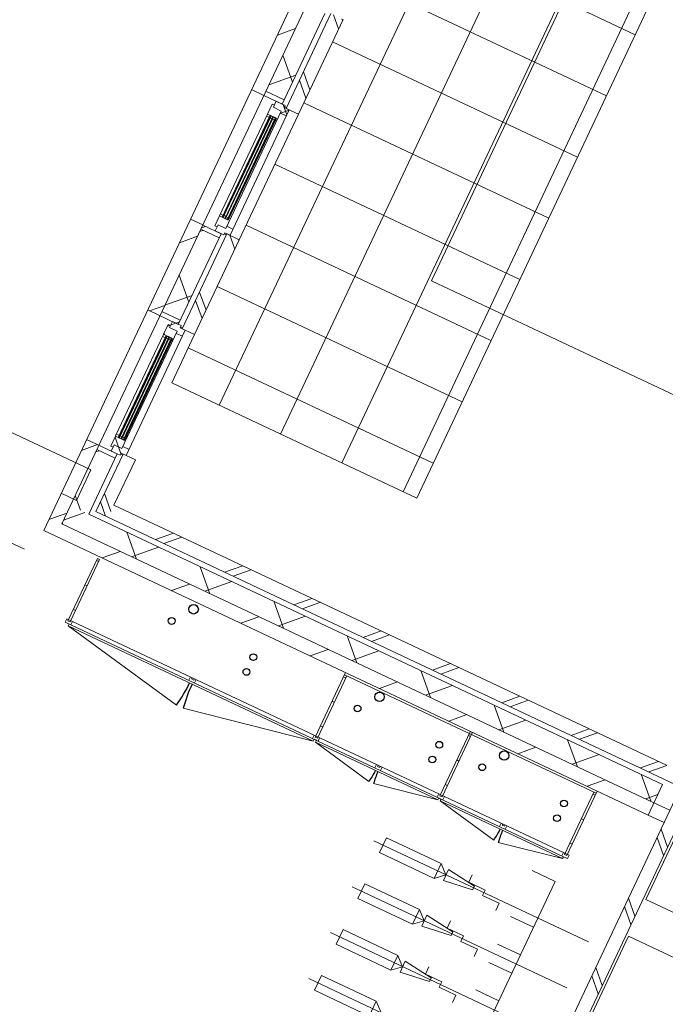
# Model space of a CAD drawing. Header units: metres. Extents: x 136266 to 136452, y 453403 to 453560.
# Tile 57 of 133: x 136386.05 to 136390.82, y 453452.25 to 453459.52. Entities that reach past the tile are written whole.
import ezdxf

# ---------------------------------------------------------------- set-up
doc = ezdxf.new("R2010")
doc.units = ezdxf.units.M
for name, color, linetype, lineweight in [('A-DETL-4', 90, 'Continuous', 9), ('A-DETL-BEBOUWING', 253, 'Continuous', 9), ('A-DETL-GENF', 92, 'Continuous', 5), ('A-FLOR', 192, 'Continuous', 5), ('A-FLOR-PATT', 8, 'Continuous', 5), ('C-PRKG', 70, 'Continuous', 5)]:
    doc.layers.add(name, color=color, linetype=linetype, lineweight=lineweight)
pattern_1 = [(44.99999999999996, (1199.999805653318, -5.684341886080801e-13), (-282.8427124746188, 282.8427124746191), [])]
pattern_2 = [(45.00000000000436, (6.412171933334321e-05, -0.0001614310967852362), (-141.4213562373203, 141.4213562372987), []), (135.0000000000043, (6.412171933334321e-05, -0.0001614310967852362), (-141.4213562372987, -141.4213562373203), [])]
pattern_3 = [(45.00000000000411, (6.412153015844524e-05, -0.0001559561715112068), (-141.4213562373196, 141.4213562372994), [])]
pattern_4 = [(45.00000000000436, (6.412169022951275e-05, -0.0001614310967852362), (-141.4213562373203, 141.4213562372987), []), (135.0000000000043, (6.412169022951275e-05, -0.0001614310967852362), (-141.4213562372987, -141.4213562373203), [])]
pattern_5 = [(45.00000000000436, (6.412160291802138e-05, 0.0003200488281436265), (-141.4213562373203, 141.4213562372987), []), (135.0000000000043, (6.412160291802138e-05, 0.0003200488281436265), (-141.4213562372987, -141.4213562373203), [])]
pattern_6 = [(0, (0, 0), (0, 200), [])]
pattern_7 = [(45, (-1.343438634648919e-05, -8.560871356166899e-05), (-141.4213562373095, 141.4213562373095), [])]

# ---------------------------------------------------------------- blocks, each defined once
blk = doc.blocks.new('859-DO-0010 29-09-2022')
at = {"layer": 'A-DETL-BEBOUWING'}
h = blk.add_hatch(dxfattribs=at)
h.set_pattern_fill('FP_1069', color=256, angle=45.00000000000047, style=0, pattern_type=2)
h.set_pattern_definition([(135.0000000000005, (120531.9787161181, 45571.17023531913), (-299.954696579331, -299.9546965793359), []), (225.0000000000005, (120531.9787161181, 45571.17023531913), (299.954696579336, -299.9546965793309), [])])
h.paths.add_polyline_path([(120381.9790641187, 41882.17044149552), (120531.9790641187, 41882.17044149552), (120531.9790641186, 42339.26784405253), (120381.9790641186, 42339.26784405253), (120381.9790641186, 42232.04888954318)])
h.paths.add_polyline_path([(120381.9790641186, 43468.26784405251), (120531.9790641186, 43468.26784405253), (120531.9790641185, 44139.26784405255), (120381.9790641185, 44139.26784405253), (120381.9790641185, 43581.05224735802)])
h.paths.add_polyline_path([(120531.9790641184, 45268.26784405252), (120531.9790641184, 45939.26784405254), (120381.9790641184, 45939.26784405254), (120381.9790641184, 45268.26784405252)])
h.paths.add_polyline_path([(120381.9790641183, 47068.26784405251), (120531.9790641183, 47068.26784405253), (120531.9790641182, 47739.26784405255), (120381.9790641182, 47739.26784405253), (120381.9790641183, 47178.39453486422)])
h.paths.add_polyline_path([(120381.9790641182, 48868.26784405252), (120531.9790641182, 48868.26784405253), (120531.9790641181, 49260.1704414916), (120381.9790641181, 49260.17044149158), (120381.9790641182, 48977.06567861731)])
h = blk.add_hatch(dxfattribs=at)
h.set_pattern_fill('FP_107', color=256, angle=44.99999999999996, style=0, pattern_type=2)
h.set_pattern_definition(pattern_1)
h.paths.add_polyline_path([(120281.9790641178, 45233.79232005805), (120381.9790641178, 45233.79232005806), (120381.9790641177, 45974.79232005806), (120281.9790641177, 45974.79232005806), (120281.9790641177, 45379.72339111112)])
h = blk.add_hatch(dxfattribs=at)
h.set_pattern_fill('FP_1013', color=256, angle=44.99999999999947, style=0, pattern_type=2)
h.set_pattern_definition([(134.9999999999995, (120671.978787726, 45603.92059299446), (-282.8427124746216, -282.8427124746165), []), (134.9999999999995, (120671.9787877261, 46803.92039864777), (-282.8427124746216, -282.8427124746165), [])])
h.paths.add_polyline_path([(120671.9790641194, 45216.42044149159), (120671.9790641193, 45991.42044149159), (120571.9790641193, 45991.42044149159), (120571.9790641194, 45216.42044149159)])
h = blk.add_hatch(dxfattribs=at)
h.set_pattern_fill('FP_1213', color=256, angle=-89.9999999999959, style=0, pattern_type=2)
h.set_pattern_definition(pattern_3)
h.paths.add_polyline_path([(120531.9790641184, 45233.26784405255), (120531.9790641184, 45268.26784405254), (120381.9790641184, 45268.26784405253), (120381.9790641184, 45233.26784405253)])
h = blk.add_hatch(dxfattribs=at)
h.set_pattern_fill('FP_1074', color=256, angle=-89.99999999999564, style=0, pattern_type=2)
h.set_pattern_definition(pattern_2)
h.paths.add_polyline_path([(120546.9790641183, 45166.79232005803), (120596.9790641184, 45166.79232005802), (120596.9790641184, 45216.79232005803), (120554.9790641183, 45216.79232005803), (120554.9790641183, 45233.79232005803), (120482.9790641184, 45233.79232005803), (120482.9790641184, 45183.79232005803), (120546.9790641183, 45183.79232005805)])
h = blk.add_hatch(color=256, dxfattribs=at)
h.paths.add_polyline_path([(120490.9790641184, 44290.79232005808), (120490.9790641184, 44304.79232005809), (120486.9790641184, 44304.79232005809), (120486.9790641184, 44290.79232005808)])
h.paths.add_polyline_path([(120536.9790641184, 44290.7923200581), (120536.9790641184, 44304.7923200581), (120532.9790641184, 44304.7923200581), (120532.9790641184, 44290.7923200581)])
h.paths.add_polyline_path([(120486.9790641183, 45103.79232005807), (120490.9790641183, 45103.79232005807), (120490.9790641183, 45117.79232005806), (120486.9790641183, 45117.79232005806)])
h.paths.add_polyline_path([(120536.9790641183, 45103.79232005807), (120536.9790641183, 45117.79232005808), (120532.9790641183, 45117.79232005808), (120532.9790641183, 45103.79232005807)])
for points in [[(120494.9790641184, 44290.79232005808), (120494.9790641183, 45117.79232005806), (120490.9790641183, 45117.79232005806), (120490.9790641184, 44290.79232005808)], [(120513.9790641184, 44290.79232005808), (120513.9790641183, 45117.79232005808), (120509.9790641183, 45117.79232005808), (120509.9790641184, 44290.79232005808)], [(120532.9790641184, 44290.79232005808), (120532.9790641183, 45117.79232005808), (120528.9790641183, 45117.79232005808), (120528.9790641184, 44290.79232005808)], [(120494.9790641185, 42490.79232005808), (120494.9790641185, 43317.79232005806), (120490.9790641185, 43317.79232005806), (120490.9790641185, 42490.79232005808)], [(120513.9790641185, 42490.79232005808), (120513.9790641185, 43317.79232005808), (120509.9790641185, 43317.79232005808), (120509.9790641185, 42490.79232005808)], [(120532.9790641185, 42490.79232005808), (120532.9790641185, 43317.79232005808), (120528.9790641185, 43317.79232005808), (120528.9790641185, 42490.79232005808)]]:
    blk.add_hatch(color=256, dxfattribs=at).paths.add_polyline_path(points)
h = blk.add_hatch(dxfattribs=at)
h.set_pattern_fill('FP_1074', color=256, angle=-89.99999999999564, style=0, pattern_type=2)
h.set_pattern_definition(pattern_2)
h.paths.add_polyline_path([(120554.9790641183, 44174.79232005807), (120554.9790641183, 44191.79232005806), (120596.9790641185, 44191.79232005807), (120596.9790641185, 44241.79232005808), (120546.9790641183, 44241.79232005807), (120546.9790641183, 44224.79232005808), (120482.9790641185, 44224.79232005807), (120482.9790641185, 44174.79232005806)])
h = blk.add_hatch(dxfattribs=at)
h.set_pattern_fill('FP_1440', color=256, angle=44.99999999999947, style=0, pattern_type=2)
h.set_pattern_definition([(134.9999999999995, (120671.978787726, 43804.10614649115), (-282.8427124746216, -282.8427124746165), []), (134.9999999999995, (120671.978787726, 45004.10595214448), (-282.8427124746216, -282.8427124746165), [])])
h.paths.add_polyline_path([(120571.9790641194, 43416.79232005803), (120671.9790641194, 43416.79232005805), (120671.9790641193, 44191.42044149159), (120571.9790641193, 44191.42044149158), (120571.9790641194, 43581.05224735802)])
h = blk.add_hatch(dxfattribs=at)
h.set_pattern_fill('FP_107', color=256, angle=44.99999999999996, style=0, pattern_type=2)
h.set_pattern_definition([(44.99999999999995, (1199.999805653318, -1.023181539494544e-12), (-282.8427124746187, 282.8427124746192), [])])
h.paths.add_polyline_path([(120281.9790641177, 43433.26784405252), (120381.9790641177, 43433.26784405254), (120381.9790641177, 44174.79232005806), (120281.9790641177, 44174.79232005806), (120281.9790641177, 43581.05224735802)])
h = blk.add_hatch(dxfattribs=at)
h.set_pattern_fill('FP_1213', color=256, angle=-89.9999999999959, style=0, pattern_type=2)
h.set_pattern_definition(pattern_3)
h.paths.add_polyline_path([(120381.9790641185, 44139.26784405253), (120531.9790641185, 44139.26784405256), (120531.9790641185, 44174.26784405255), (120381.9790641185, 44174.26784405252)])
h = blk.add_hatch(dxfattribs=at)
h.set_pattern_fill('FP_1439', color=256, angle=-89.9999999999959, style=0, pattern_type=2)
h.set_pattern_definition(pattern_3)
h.paths.add_polyline_path([(120531.9790641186, 43433.26784405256), (120531.9790641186, 43468.26784405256), (120381.9790641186, 43468.26784405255), (120381.9790641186, 43433.26784405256)])
h = blk.add_hatch(dxfattribs=at)
h.set_pattern_fill('FP_1438', color=256, angle=-89.99999999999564, style=0, pattern_type=2)
h.set_pattern_definition(pattern_5)
h.paths.add_polyline_path([(120536.9790641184, 43303.79232005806), (120546.9790641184, 43303.79232005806), (120546.9790641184, 43383.79232005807), (120482.9790641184, 43383.79232005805), (120482.9790641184, 43400.79232005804), (120464.9790641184, 43400.79232005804), (120464.9790641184, 43320.79232005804), (120536.9790641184, 43320.79232005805)])
h = blk.add_hatch(dxfattribs=at)
h.set_pattern_fill('FP_1437', color=256, angle=-89.99999999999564, style=0, pattern_type=2)
h.set_pattern_definition(pattern_4)
h.paths.add_polyline_path([(120546.9790641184, 43366.79232005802), (120596.9790641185, 43366.792320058), (120596.9790641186, 43416.79232005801), (120554.9790641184, 43416.792320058), (120554.9790641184, 43433.79232005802), (120482.9790641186, 43433.79232005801), (120482.9790641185, 43383.792320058), (120546.9790641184, 43383.79232005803)])
h = blk.add_hatch(color=256, dxfattribs=at)
h.paths.add_polyline_path([(120490.9790641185, 42490.79232005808), (120490.9790641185, 42504.79232005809), (120486.9790641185, 42504.79232005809), (120486.9790641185, 42490.79232005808)])
h.paths.add_polyline_path([(120536.9790641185, 42490.7923200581), (120536.9790641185, 42504.7923200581), (120532.9790641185, 42504.7923200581), (120532.9790641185, 42490.7923200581)])
h.paths.add_polyline_path([(120486.9790641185, 43303.79232005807), (120490.9790641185, 43303.79232005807), (120490.9790641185, 43317.79232005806), (120486.9790641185, 43317.79232005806)])
h.paths.add_polyline_path([(120536.9790641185, 43303.79232005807), (120536.9790641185, 43317.79232005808), (120532.9790641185, 43317.79232005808), (120532.9790641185, 43303.79232005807)])
h = blk.add_hatch(dxfattribs=at)
h.set_pattern_fill('FP_1438', color=256, angle=-89.99999999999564, style=0, pattern_type=2)
h.set_pattern_definition(pattern_5)
h.paths.add_polyline_path([(120464.9790641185, 42407.79232005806), (120482.9790641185, 42407.79232005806), (120482.9790641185, 42424.79232005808), (120546.9790641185, 42424.79232005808), (120546.9790641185, 42504.79232005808), (120536.9790641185, 42504.79232005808), (120536.9790641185, 42487.79232005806), (120464.9790641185, 42487.79232005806)])
h = blk.add_hatch(dxfattribs=at)
h.set_pattern_fill('FP_1437', color=256, angle=-89.99999999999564, style=0, pattern_type=2)
h.set_pattern_definition(pattern_4)
h.paths.add_polyline_path([(120554.9790641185, 42374.79232005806), (120554.9790641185, 42391.79232005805), (120596.9790641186, 42391.79232005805), (120596.9790641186, 42441.79232005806), (120546.9790641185, 42441.79232005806), (120546.9790641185, 42424.79232005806), (120482.9790641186, 42424.79232005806), (120482.9790641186, 42374.79232005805)])
h = blk.add_hatch(dxfattribs=at)
h.set_pattern_fill('FP_107', color=256, angle=44.99999999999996, style=0, pattern_type=2)
h.set_pattern_definition([(44.99999999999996, (1199.999805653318, -7.958078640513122e-13), (-282.8427124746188, 282.8427124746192), [])])
h.paths.add_polyline_path([(120381.9790641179, 41732.17044149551), (120381.9790641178, 42374.26784405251), (120281.9790641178, 42374.26784405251), (120281.9790641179, 41732.17044149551)])
h = blk.add_hatch(dxfattribs=at)
h.set_pattern_fill('FP_1439', color=256, angle=-89.9999999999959, style=0, pattern_type=2)
h.set_pattern_definition(pattern_3)
h.paths.add_polyline_path([(120381.9790641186, 42339.26784405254), (120531.9790641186, 42339.26784405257), (120531.9790641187, 42374.26784405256), (120381.9790641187, 42374.26784405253)])
h = blk.add_hatch(dxfattribs=at)
h.set_pattern_fill('FP_1014', color=256, angle=44.99999999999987, style=0, pattern_type=2)
h.set_pattern_definition([(134.9999999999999, (120671.9787877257, 42156.98150989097), (-282.8427124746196, -282.8427124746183), []), (134.9999999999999, (120671.9787877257, 43356.98131554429), (-282.8427124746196, -282.8427124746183), [])])
h.paths.add_polyline_path([(120671.9790641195, 41922.17044149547), (120671.9790641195, 42391.79232005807), (120571.9790641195, 42391.79232005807), (120571.9790641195, 41922.17044149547)])
h = blk.add_hatch(dxfattribs=at)
h.set_pattern_fill('FP_1087', color=256, angle=-314.9999999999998, style=0, pattern_type=2)
h.set_pattern_definition([(225.0000000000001, (123059.5997877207, 42022.17018784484), (282.8427124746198, -282.8427124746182), []), (225.0000000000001, (121859.5999820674, 42022.17018784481), (282.8427124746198, -282.8427124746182), [])])
h.paths.add_polyline_path([(125347.2205890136, 41922.17044149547), (125447.2205890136, 41922.17044149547), (125447.1899071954, 42022.13975967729), (120671.9790641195, 42022.17044149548), (120671.9790641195, 41922.17044149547), (125017.3444641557, 41922.17044149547)])
h = blk.add_hatch(dxfattribs=at)
h.set_pattern_fill('FP_1188', color=256, angle=45.00000000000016, style=0, pattern_type=2)
h.set_pattern_definition([(315.0000000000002, (125347.2203325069, 38441.17073009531), (282.8427124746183, 282.8427124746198), []), (315.0000000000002, (125347.2210396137, 37241.17021733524), (282.8427124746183, 282.8427124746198), [])])
h.paths.add_polyline_path([(125447.2205890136, 34960.17044149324), (125447.2205890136, 41922.17044149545), (125347.2205890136, 41922.17044149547), (125347.2205890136, 34960.17044149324)])
h = blk.add_hatch(dxfattribs=at)
h.set_pattern_fill('FP_1015', color=256, angle=-314.9999999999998, style=0, pattern_type=2)
h.set_pattern_definition([(225.0000000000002, (122799.5994527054, 41882.17011623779), (299.9546965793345, -299.9546965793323), []), (315.0000000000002, (122799.5994527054, 41882.17011623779), (299.9546965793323, 299.9546965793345), [])])
h.paths.add_polyline_path([(123575.7881251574, 41732.17044149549), (125217.2205890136, 41732.17044149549), (125217.2205890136, 41882.17044149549), (120381.9790641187, 41882.17044149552), (120381.9790641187, 41732.17044149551), (122855.0099556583, 41732.17044149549)])
h = blk.add_hatch(dxfattribs=at)
h.set_pattern_fill('FP_100', color=256, angle=44.99999999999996, style=0, pattern_type=2)
h.set_pattern_definition(pattern_1)
h.paths.add_polyline_path([(125217.2205890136, 41632.1704414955), (125217.2205890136, 41732.17044149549), (120281.9790641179, 41732.17044149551), (120281.9790641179, 41632.17044149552), (125017.3444641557, 41632.1704414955)])
h = blk.add_hatch(dxfattribs=at)
h.set_pattern_fill('FP_738', color=256, style=0, pattern_type=2)
h.set_pattern_definition(pattern_6)
h.paths.add_polyline_path([(120747.056505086, 41114.17044149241), (120747.056505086, 41614.1704414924), (120729.056505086, 41614.1704414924), (120729.056505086, 41114.17044149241)])
h = blk.add_hatch(dxfattribs=at)
h.set_pattern_fill('FP_738', color=256, style=0, pattern_type=2)
h.set_pattern_definition(pattern_6)
h.paths.add_polyline_path([(122765.056505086, 41114.17044149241), (122765.056505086, 41614.1704414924), (122747.056505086, 41614.1704414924), (122747.056505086, 41114.17044149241)])
h = blk.add_hatch(dxfattribs=at)
h.set_pattern_fill('FP_286', color=256, style=0, pattern_type=2)
h.set_pattern_definition(pattern_6)
h.paths.add_polyline_path([(122765.0565050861, 41114.17044149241), (122765.0565050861, 41614.1704414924), (122747.0565050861, 41614.1704414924), (122747.0565050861, 41114.17044149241)])
h = blk.add_hatch(dxfattribs=at)
h.set_pattern_fill('FP_1951', color=256, style=0, pattern_type=2)
h.set_pattern_definition(pattern_6)
h.paths.add_polyline_path([(123783.0565050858, 41114.17044149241), (123783.0565050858, 41614.1704414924), (123765.0565050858, 41614.1704414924), (123765.0565050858, 41114.17044149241)])
h = blk.add_hatch(dxfattribs=at)
h.set_pattern_fill('FP_558', color=256, style=0, pattern_type=2)
h.set_pattern_definition(pattern_6)
h.paths.add_polyline_path([(123783.0565050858, 41114.17044149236), (123783.0565050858, 41614.17044149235), (123765.0565050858, 41614.17044149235), (123765.0565050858, 41114.17044149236)])
h = blk.add_hatch(dxfattribs=at)
h.set_pattern_fill('FP_1951', color=256, style=0, pattern_type=2)
h.set_pattern_definition(pattern_6)
h.paths.add_polyline_path([(124801.0565050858, 41114.1704414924), (124801.0565050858, 41614.17044149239), (124783.0565050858, 41614.17044149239), (124783.0565050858, 41114.1704414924)])
h = blk.add_hatch(dxfattribs=at)
h.set_pattern_fill('FP_2122', color=256, style=0, pattern_type=2)
h.set_pattern_definition([(45, (-1.343419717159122e-05, -8.560864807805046e-05), (-141.4213562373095, 141.4213562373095), [])])
h.paths.add_polyline_path([(121770.056505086, 41087.17044149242), (121770.056505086, 41114.17044149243), (121756.056505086, 41114.17044149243), (121756.056505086, 41104.17044149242), (121738.056505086, 41104.17044149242), (121738.056505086, 41114.17044149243), (121724.056505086, 41114.17044149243), (121724.056505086, 41087.17044149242)])
h = blk.add_hatch(dxfattribs=at)
h.set_pattern_fill('FP_2123', color=256, style=0, pattern_type=2)
h.set_pattern_definition(pattern_7)
h.paths.add_polyline_path([(124296.5662946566, 41087.17044149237), (124306.0565050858, 41087.17044149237), (124306.0565050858, 41114.17044149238), (124292.0565050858, 41114.17044149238), (124292.0565050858, 41104.17044149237), (124274.0565050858, 41104.17044149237), (124274.0565050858, 41114.17044149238), (124260.0565050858, 41114.17044149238), (124260.0565050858, 41087.17044149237)])
h = blk.add_hatch(dxfattribs=at)
h.set_pattern_fill('FP_2123', color=256, style=0, pattern_type=2)
h.set_pattern_definition(pattern_7)
h.paths.add_polyline_path([(124815.0565050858, 41087.17044149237), (124815.0565050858, 41114.17044149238), (124801.0565050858, 41114.17044149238), (124801.0565050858, 41104.17044149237), (124783.0565050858, 41104.17044149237), (124783.0565050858, 41114.17044149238), (124769.0565050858, 41114.17044149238), (124769.0565050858, 41087.17044149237), (124783.0565050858, 41087.17044149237)])
at = {"layer": 'A-FLOR-PATT'}
h = blk.add_hatch(dxfattribs=at)
h.set_pattern_fill('FP_2289', color=256, style=0, pattern_type=2)
h.set_pattern_definition([(270, (121672, 60511.176), (500, 3.061616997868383e-14), []), (0, (121672, 60511.176), (0, 500), [])])
h.paths.add_polyline_path([(120692.675447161, 43022.17044149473), (122672.0000000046, 43022.17044149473), (122672.0000000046, 49155.17044148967), (121959.659999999, 49155.17044148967), (121957.7562721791, 49142.29207064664), (121955.2777151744, 49135.89410676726), (121953.4107937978, 49129.97942795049), (121952.6538466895, 49126.79676072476), (121945.9428199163, 49118.15702136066), (121941.7896970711, 49114.41514370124), (121938.7916633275, 49110.7188089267), (121907.0000000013, 49100.21586755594), (120672.0000000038, 49100.19315452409), (120672.0000000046, 43022.17044149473)])
h.paths.add_polyline_path([(121909.6821880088, 49150.19880780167), (121909.6792903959, 49150.19317011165), (121913.158107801, 49150.19598116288)])
h.paths.add_polyline_path([(121935.1591075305, 49140.47740623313), (121937.7679420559, 49150.21586755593), (121930.7130826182, 49150.20446107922), (121934.051398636, 49142.90086210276)])
h.paths.add_polyline_path([(121959.659999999, 49365.17044148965), (122672.0000000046, 49365.17044148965), (122672.0000000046, 56355.17044148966), (121959.659999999, 56355.17044148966), (121957.7562721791, 56342.29207064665), (121955.2777151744, 56335.89410676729), (121953.4107937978, 56329.97942795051), (121952.6538466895, 56326.79676072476), (121945.9428199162, 56318.15702136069), (121941.7896970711, 56314.41514370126), (121938.7916633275, 56310.71880892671), (121907.0000000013, 56300.21586755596), (120672.0000000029, 56300.1931545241), (120672.0000000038, 49420.14772846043), (121917.5837969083, 49418.31213973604), (121923.9817607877, 49415.83358273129), (121928.4521893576, 49413.69822638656), (121933.0791068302, 49413.2097142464), (121941.7188461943, 49406.49868747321), (121945.2047326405, 49402.52139344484), (121949.5085355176, 49398.32375556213), (121959.659999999, 49370.21586755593)])
h.paths.add_polyline_path([(121909.6751621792, 49370.22331227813), (121909.6821880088, 49370.86560879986), (121909.6798863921, 49373.71397535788)])
h.paths.add_polyline_path([(121909.6751621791, 49391.27066682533), (121919.3984613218, 49395.71497508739), (121909.6751621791, 49398.32032524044), (121909.6751621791, 49394.55856026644)])
h.paths.add_polyline_path([(121909.6685548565, 49391.26764676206), (121909.6751621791, 49391.27066682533), (121909.6685548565, 49394.55856026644)])
h.paths.add_polyline_path([(121909.6630429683, 49394.55856026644), (121909.6685548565, 49395.71497508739), (121909.6621085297, 49395.71497508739)])
h.paths.add_polyline_path([(121904.6229800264, 49365.17044148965), (121909.6751621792, 49370.22331227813), (121909.6379283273, 49370.21586755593), (121904.5945559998, 49365.17044148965)])
h.paths.add_polyline_path([(121917.5837969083, 49415.83358273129), (121917.5837969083, 49417.66026213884), (121909.8098986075, 49417.64897752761)])
h.paths.add_polyline_path([(121935.1591075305, 56340.477406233), (121937.7679420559, 56350.21586755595), (121930.7130826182, 56350.20446107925), (121934.051398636, 56342.90086210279)])
h.paths.add_polyline_path([(122672.0000000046, 56565.17044148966), (122672.0000000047, 63555.17044148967), (121959.659999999, 63555.17044148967), (121957.7562721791, 63542.29207064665), (121955.2777151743, 63535.89410676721), (121953.4107937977, 63529.97942795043), (121952.6538466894, 63526.79676072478), (121945.9428199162, 63518.15702136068), (121941.7896970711, 63514.41514370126), (121938.7916633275, 63510.71880892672), (121907.0000000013, 63500.21586755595), (120672.000000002, 63500.19315452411), (120672.0000000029, 56620.14772846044), (121917.5837969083, 56618.31213973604), (121923.9817607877, 56615.83358273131), (121928.4521893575, 56613.69822638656), (121933.0791068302, 56613.20971424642), (121941.7188461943, 56606.49868747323), (121945.2047326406, 56602.52139344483), (121949.5085355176, 56598.32375556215), (121959.659999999, 56565.17044148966), (122134.2317861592, 56565.17044148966)])
h.paths.add_polyline_path([(121909.6751621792, 56570.22331227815), (121909.6821880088, 56570.86560877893), (121909.6798863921, 56573.71397535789)])
h.paths.add_polyline_path([(121909.6751621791, 56591.2706668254), (121919.3984613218, 56595.71497508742), (121909.6751621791, 56598.32032524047), (121909.6751621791, 56594.55856026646)])
h.paths.add_polyline_path([(121909.6685548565, 56591.26764676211), (121909.6751621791, 56591.2706668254), (121909.6685548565, 56594.55856026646)])
h.paths.add_polyline_path([(121909.6630429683, 56594.55856026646), (121909.6685548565, 56595.71497508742), (121909.6621085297, 56595.71497508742)])
h.paths.add_polyline_path([(121904.5945559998, 56565.17044148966), (121904.6229800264, 56565.17044148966), (121909.6751621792, 56570.22331227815), (121909.6379283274, 56570.21586755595), (121907.0000000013, 56567.5768650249)])
h.paths.add_polyline_path([(121917.5837969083, 56615.83358273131), (121917.5837969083, 56617.66026213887), (121909.8098986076, 56617.64897752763)])
h.paths.add_polyline_path([(121909.6821880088, 63550.19880780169), (121909.6792903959, 63550.19317011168), (121913.1581078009, 63550.1959811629)])
h.paths.add_polyline_path([(121935.1591075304, 63540.47740623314), (121937.7679420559, 63550.21586755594), (121930.7130826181, 63550.20446107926), (121934.0513986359, 63542.90086210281)])
h.paths.add_polyline_path([(122134.2317861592, 63765.17044148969), (122672.0000000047, 63765.17044148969), (122672.0000000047, 70755.1704414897), (121959.659999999, 70755.1704414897), (121957.7562721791, 70742.29207064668), (121955.2777151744, 70735.89410676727), (121953.4107937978, 70729.97942795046), (121952.6538466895, 70726.7967607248), (121945.9428199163, 70718.1570213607), (121941.7896970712, 70714.41514370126), (121938.7916633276, 70710.71880892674), (121907.0000000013, 70700.21586755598), (120672.0000000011, 70700.19315452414), (120672.0000000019, 63820.14772846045), (121917.5837969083, 63818.31213973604), (121923.9817607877, 63815.83358273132), (121928.4521893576, 63813.69822638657), (121933.0791068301, 63813.20971424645), (121941.7188461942, 63806.4986874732), (121945.2047326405, 63802.52139344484), (121949.8284579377, 63797.39189150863), (121959.659999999, 63765.17044148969)])
h.paths.add_polyline_path([(121909.6751621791, 63770.22331227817), (121909.6821880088, 63770.86560877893), (121909.679886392, 63773.7139753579)])
h.paths.add_polyline_path([(121909.6751621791, 63791.27066682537), (121919.3984613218, 63795.71497508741), (121909.6751621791, 63798.32032524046), (121909.6751621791, 63794.55856026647)])
h.paths.add_polyline_path([(121909.6685548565, 63791.2676467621), (121909.6751621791, 63791.27066682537), (121909.6685548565, 63794.55856026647)])
h.paths.add_polyline_path([(121909.6630429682, 63794.55856026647), (121909.6685548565, 63795.71497508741), (121909.6621085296, 63795.71497508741)])
h.paths.add_polyline_path([(121904.5945559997, 63765.17044148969), (121904.6229800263, 63765.17044148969), (121909.6751621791, 63770.22331227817), (121909.6379283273, 63770.21586755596), (121907.0000000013, 63767.57686502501)])
h.paths.add_polyline_path([(121917.5837969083, 63815.83358273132), (121917.5837969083, 63817.66026213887), (121916.4317465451, 63816.1026145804)])
h.paths.add_polyline_path([(121909.6821880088, 70750.19880780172), (121909.6792903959, 70750.19317011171), (121913.158107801, 70750.19598116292)])
h.paths.add_polyline_path([(121935.1591075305, 70740.47740623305), (121937.767942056, 70750.21586755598), (121930.7130826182, 70750.20446107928), (121934.051398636, 70742.9008621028)])
h.paths.add_polyline_path([(121909.6751621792, 70970.22331227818), (121909.6821880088, 70970.86560877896), (121909.6798863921, 70973.71397535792)])
h.paths.add_polyline_path([(121909.6751621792, 70991.27066682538), (121919.3984613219, 70995.71497508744), (121909.6751621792, 70998.3203252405), (121909.6751621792, 70994.5585602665)])
h.paths.add_polyline_path([(121909.6685548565, 70991.26764676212), (121909.6751621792, 70991.27066682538), (121909.6685548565, 70994.5585602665)])
h.paths.add_polyline_path([(121909.6630429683, 70994.5585602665), (121909.6685548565, 70995.71497508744), (121909.6621085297, 70995.71497508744)])
h.paths.add_polyline_path([(121904.5945559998, 70965.17044148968), (121904.6229800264, 70965.17044148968), (121909.6751621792, 70970.22331227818), (121909.6379283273, 70970.21586755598), (121907.0000000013, 70967.57686502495)])
h.paths.add_polyline_path([(122134.2317861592, 70965.17044148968), (122672.0000000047, 70965.17044148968), (122672.0000000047, 78000.18109086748), (120672.0000000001, 78000.18109086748), (120672.000000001, 71020.14772846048), (121917.5837969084, 71018.31213973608), (121923.9817607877, 71015.83358273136), (121929.1119998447, 71013.82086178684), (121933.0791068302, 71013.20971424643), (121941.7188461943, 71006.49868747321), (121945.2047326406, 71002.52139344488), (121949.8284579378, 70997.39189150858), (121959.659999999, 70965.17044148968)])
h.paths.add_polyline_path([(121917.5837969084, 71015.83358273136), (121917.5837969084, 71017.66026213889), (121910.805258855, 71017.41653664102)])
for centre, radius in [((121532.0565050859, 41576.67044149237), 35.00000000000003), ((123050.0565050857, 41576.67044149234), 35.00000000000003), ((124068.0565050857, 41576.67044149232), 35.00000000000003), ((121422.0565050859, 41429.17044149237), 25.00000000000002), ((122082.0565050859, 41444.17044149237), 25.00000000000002), ((122940.0565050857, 41429.17044149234), 25.00000000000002), ((123600.0565050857, 41444.17044149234), 25.00000000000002), ((123958.0565050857, 41429.17044149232), 25.00000000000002), ((124618.0565050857, 41444.17044149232), 25.00000000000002), ((122082.0565050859, 41324.17044149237), 25.00000000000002), ((123600.0565050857, 41324.17044149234), 25.00000000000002), ((124618.0565050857, 41324.17044149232), 25.00000000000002)]:
    blk.add_circle(centre, radius)
for centre, radius, start, end in [((120747.0565050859, 41071.17044149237), 989.9999999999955, 348.9999999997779, 0), ((122747.0565050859, 41071.17044149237), 989.9999999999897, 180, 191.0000000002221), ((122765.0565050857, 41071.17044149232), 489.9999999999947, 348.9999999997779, 0), ((123765.0565050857, 41071.17044149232), 489.9999999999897, 180, 191.0000000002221), ((123783.0565050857, 41071.17044149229), 489.9999999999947, 348.9999999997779, 0), ((124783.0565050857, 41071.17044149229), 489.9999999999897, 180, 191.0000000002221)]:
    blk.add_arc(centre, radius, start, end)
at = {"layer": 'A-DETL-4'}
for p, q in [((122084.9999999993, 44522.17044149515), (122084.9999999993, 49155.17044148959)), ((125048.8407243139, 44522.17044149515), (122084.9999999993, 44522.17044149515))]:
    blk.add_line(p, q, dxfattribs=at)
at = {"layer": 'A-DETL-BEBOUWING'}
for p, q in [((120381.9790641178, 41732.17044149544), (120381.9790641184, 78058.9022083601)), ((120281.9790641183, 49574.26784405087), (120281.9790641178, 41632.17044149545)), ((120531.9790641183, 45233.26784405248), (120531.9790641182, 45974.26784405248)), ((120571.9790641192, 45991.42044149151), (120571.9790641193, 45216.42044149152)), ((120671.9790641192, 45216.42044149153), (120671.9790641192, 45991.42044149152)), ((120381.9790641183, 45268.26784405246), (120531.9790641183, 45268.26784405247)), ((120281.9790641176, 45233.79232005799), (120381.9790641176, 45233.792320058)), ((120381.9790641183, 45233.26784405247), (120531.9790641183, 45233.26784405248)), ((120482.9790641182, 45200.792320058), (120464.9790641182, 45200.792320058)), ((120464.9790641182, 45200.792320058), (120464.9790641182, 45120.792320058)), ((120554.9790641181, 45233.79232005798), (120482.9790641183, 45233.79232005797)), ((120482.9790641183, 45233.79232005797), (120482.9790641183, 45183.79232005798)), ((120554.9790641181, 45216.79232005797), (120554.9790641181, 45233.79232005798)), ((120554.9790641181, 45223.79232005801), (120571.9790641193, 45223.79232005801)), ((120596.9790641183, 45216.79232005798), (120554.9790641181, 45216.79232005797)), ((120571.9790641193, 45216.42044149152), (120671.9790641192, 45216.42044149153)), ((120596.9790641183, 44191.79232005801), (120596.9790641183, 45216.79232005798)), ((120546.9790641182, 45183.79232005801), (120482.9790641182, 45183.792320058)), ((120546.9790641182, 44224.79232005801), (120546.9790641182, 45183.79232005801)), ((120546.9790641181, 45166.79232005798), (120596.9790641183, 45166.79232005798)), ((120464.9790641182, 45120.792320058), (120536.9790641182, 45120.792320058)), ((120466.9790641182, 45118.792320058), (120464.9790641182, 45118.792320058)), ((120464.9790641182, 45118.792320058), (120464.9790641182, 44289.792320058)), ((120464.9790641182, 45103.792320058), (120490.9790641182, 45103.79232005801)), ((120466.9790641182, 45120.792320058), (120466.9790641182, 45118.792320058)), ((120486.9790641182, 44287.79232005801), (120486.9790641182, 45120.792320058)), ((120486.9790641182, 45120.792320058), (120536.9790641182, 45117.79232005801)), ((120536.9790641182, 45120.79232005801), (120486.9790641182, 45117.792320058)), ((120486.9790641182, 45117.792320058), (120536.9790641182, 45117.79232005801)), ((120490.9790641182, 45117.79232005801), (120490.9790641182, 44290.79232005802)), ((120494.9790641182, 44290.79232005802), (120494.9790641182, 45117.79232005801)), ((120494.9790641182, 45103.792320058), (120509.9790641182, 45103.792320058)), ((120509.9790641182, 45117.79232005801), (120509.9790641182, 44290.79232005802)), ((120513.9790641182, 44290.79232005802), (120513.9790641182, 45117.79232005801)), ((120513.9790641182, 45103.792320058), (120528.9790641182, 45103.79232005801)), ((120528.9790641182, 45117.79232005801), (120528.9790641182, 44290.79232005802)), ((120532.9790641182, 44290.79232005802), (120532.9790641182, 45117.79232005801)), ((120532.9790641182, 45103.79232005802), (120546.9790641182, 45103.79232005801)), ((120536.9790641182, 45120.792320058), (120536.9790641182, 44287.79232005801)), ((120490.9790641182, 44304.79232005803), (120464.9790641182, 44304.79232005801)), ((120464.9790641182, 44289.792320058), (120466.9790641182, 44289.792320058)), ((120536.9790641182, 44287.79232005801), (120464.9790641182, 44287.792320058)), ((120464.9790641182, 44287.792320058), (120464.9790641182, 44207.792320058)), ((120466.9790641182, 44289.792320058), (120466.9790641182, 44287.792320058)), ((120486.9790641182, 44290.79232005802), (120536.9790641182, 44290.79232005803)), ((120486.9790641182, 44290.79232005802), (120536.9790641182, 44287.79232005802)), ((120536.9790641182, 44290.79232005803), (120486.9790641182, 44287.79232005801)), ((120509.9790641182, 44304.79232005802), (120494.9790641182, 44304.79232005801)), ((120528.9790641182, 44304.79232005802), (120513.9790641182, 44304.79232005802)), ((120546.9790641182, 44304.79232005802), (120532.9790641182, 44304.79232005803)), ((120464.9790641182, 44207.792320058), (120482.9790641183, 44207.79232005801)), ((120482.9790641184, 44224.792320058), (120482.9790641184, 44174.792320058)), ((120482.9790641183, 44224.792320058), (120546.9790641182, 44224.79232005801)), ((120596.9790641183, 44241.79232005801), (120546.9790641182, 44241.79232005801)), ((120554.9790641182, 44174.79232005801), (120554.9790641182, 44191.792320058)), ((120554.9790641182, 44191.792320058), (120596.9790641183, 44191.79232005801)), ((120571.9790641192, 44184.792320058), (120554.9790641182, 44184.792320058)), ((120671.9790641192, 44191.42044149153), (120571.9790641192, 44191.42044149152)), ((120571.9790641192, 44191.42044149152), (120571.9790641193, 43416.79232005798)), ((120671.9790641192, 43416.79232005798), (120671.9790641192, 44191.42044149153)), ((120381.9790641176, 44174.792320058), (120281.9790641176, 44174.792320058)), ((120531.9790641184, 44174.26784405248), (120381.9790641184, 44174.26784405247)), ((120531.9790641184, 44139.26784405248), (120381.9790641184, 44139.26784405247)), ((120482.9790641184, 44174.792320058), (120554.9790641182, 44174.79232005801)), ((120531.9790641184, 43433.26784405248), (120531.9790641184, 44174.26784405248)), ((120381.9790641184, 43468.26784405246), (120531.9790641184, 43468.26784405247)), ((120281.9790641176, 43433.26784405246), (120531.9790641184, 43433.26784405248)), ((120482.9790641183, 43400.792320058), (120464.9790641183, 43400.792320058)), ((120464.9790641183, 43400.792320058), (120464.9790641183, 43320.792320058)), ((120554.9790641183, 43433.79232005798), (120482.9790641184, 43433.79232005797)), ((120482.9790641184, 43433.79232005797), (120482.9790641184, 43383.79232005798)), ((120546.9790641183, 43383.79232005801), (120482.9790641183, 43383.792320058)), ((120546.9790641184, 42424.79232005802), (120546.9790641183, 43383.79232005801)), ((120554.9790641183, 43416.79232005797), (120554.9790641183, 43433.79232005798)), ((120554.9790641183, 43423.79232005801), (120571.9790641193, 43423.79232005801)), ((120671.9790641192, 43416.79232005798), (120554.9790641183, 43416.79232005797)), ((120596.9790641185, 42391.79232005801), (120596.9790641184, 43416.79232005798)), ((120464.9790641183, 43320.792320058), (120536.9790641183, 43320.792320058)), ((120466.9790641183, 43318.792320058), (120464.9790641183, 43318.792320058)), ((120464.9790641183, 43318.792320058), (120464.9790641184, 42489.792320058)), ((120464.9790641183, 43303.792320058), (120490.9790641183, 43303.79232005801)), ((120466.9790641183, 43320.792320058), (120466.9790641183, 43318.792320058)), ((120486.9790641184, 42487.79232005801), (120486.9790641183, 43320.792320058)), ((120486.9790641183, 43320.792320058), (120536.9790641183, 43317.79232005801)), ((120536.9790641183, 43320.79232005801), (120486.9790641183, 43317.792320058)), ((120486.9790641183, 43317.792320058), (120536.9790641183, 43317.79232005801)), ((120490.9790641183, 43317.79232005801), (120490.9790641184, 42490.79232005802)), ((120494.9790641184, 42490.79232005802), (120494.9790641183, 43317.79232005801)), ((120494.9790641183, 43303.792320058), (120509.9790641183, 43303.792320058)), ((120509.9790641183, 43317.79232005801), (120509.9790641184, 42490.79232005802)), ((120513.9790641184, 42490.79232005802), (120513.9790641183, 43317.79232005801)), ((120513.9790641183, 43303.792320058), (120528.9790641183, 43303.79232005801)), ((120528.9790641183, 43317.79232005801), (120528.9790641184, 42490.79232005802)), ((120532.9790641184, 42490.79232005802), (120532.9790641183, 43317.79232005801)), ((120532.9790641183, 43303.79232005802), (120546.9790641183, 43303.79232005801)), ((120536.9790641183, 43320.792320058), (120536.9790641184, 42487.79232005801)), ((120546.9790641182, 43366.79232005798), (120596.9790641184, 43366.79232005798)), ((120490.9790641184, 42504.79232005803), (120464.9790641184, 42504.79232005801)), ((120509.9790641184, 42504.79232005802), (120494.9790641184, 42504.79232005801)), ((120528.9790641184, 42504.79232005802), (120513.9790641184, 42504.79232005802)), ((120546.9790641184, 42504.79232005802), (120532.9790641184, 42504.79232005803)), ((120464.9790641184, 42489.792320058), (120466.9790641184, 42489.792320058)), ((120536.9790641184, 42487.79232005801), (120464.9790641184, 42487.792320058)), ((120464.9790641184, 42487.792320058), (120464.9790641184, 42407.792320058)), ((120466.9790641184, 42489.792320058), (120466.9790641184, 42487.792320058)), ((120486.9790641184, 42490.79232005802), (120536.9790641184, 42490.79232005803)), ((120486.9790641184, 42490.79232005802), (120536.9790641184, 42487.79232005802)), ((120536.9790641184, 42490.79232005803), (120486.9790641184, 42487.79232005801)), ((120596.9790641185, 42441.79232005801), (120546.9790641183, 42441.79232005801)), ((120531.9790641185, 42374.26784405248), (120281.9790641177, 42374.26784405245)), ((120464.9790641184, 42407.792320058), (120482.9790641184, 42407.79232005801)), ((120482.9790641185, 42424.792320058), (120482.9790641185, 42374.792320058)), ((120482.9790641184, 42424.79232005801), (120546.9790641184, 42424.79232005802)), ((120482.9790641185, 42374.792320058), (120554.9790641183, 42374.79232005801)), ((120531.9790641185, 41882.17044149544), (120531.9790641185, 42374.26784405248)), ((120554.9790641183, 42374.79232005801), (120554.9790641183, 42391.792320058)), ((120554.9790641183, 42391.792320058), (120671.9790641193, 42391.79232005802)), ((120571.9790641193, 42384.792320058), (120554.9790641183, 42384.792320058)), ((120571.9790641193, 42391.79232005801), (120571.9790641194, 41922.17044149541)), ((120671.9790641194, 42022.17044149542), (120671.9790641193, 42391.79232005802)), ((120381.9790641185, 42339.26784405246), (120531.9790641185, 42339.26784405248)), ((120407.0000000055, 42185.1704414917), (111009.9790641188, 42185.17044149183)), ((120407.0000000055, 41935.17044149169), (120407.0000000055, 42185.1704414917)), ((125182.3548884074, 42022.17044149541), (120671.9790641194, 42022.17044149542)), ((125447.2205890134, 34960.17044149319), (125447.2205890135, 42022.13975967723)), ((120282.0000000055, 41935.17044149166), (120407.0000000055, 41935.17044149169)), ((120571.9790641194, 41922.17044149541), (125347.2205890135, 41922.17044149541)), ((125347.2205890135, 41922.17044149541), (125347.2205890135, 34960.17044149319)), ((125217.2205890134, 41882.17044149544), (120531.9790641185, 41882.17044149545)), ((125217.2205890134, 41632.17044149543), (125217.2205890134, 41882.17044149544)), ((125217.2205890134, 41732.17044149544), (120381.9790641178, 41732.17044149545)), ((120281.9790641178, 41632.17044149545), (125217.2205890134, 41632.17044149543)), ((122747.0565050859, 41104.17044149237), (122747.0565050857, 41632.17044149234)), ((123765.0565050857, 41104.17044149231), (123765.0565050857, 41632.17044149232)), ((123783.0565050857, 41632.17044149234), (123783.0565050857, 41104.17044149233)), ((124801.0565050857, 41632.17044149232), (124801.0565050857, 41104.17044149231)), ((120729.0565050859, 41104.17044149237), (120729.0565050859, 41614.17044149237)), ((120747.0565050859, 41614.17044149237), (120729.0565050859, 41614.17044149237)), ((120747.0565050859, 41614.17044149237), (120747.0565050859, 41104.17044149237)), ((122747.0565050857, 41614.17044149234), (124801.0565050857, 41614.17044149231)), ((122765.0565050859, 41614.17044149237), (122765.0565050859, 41104.17044149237)), ((124783.0565050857, 41104.17044149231), (124783.0565050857, 41614.17044149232)), ((124815.0565050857, 41114.1704414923), (120715.0565050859, 41114.17044149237)), ((120715.0565050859, 41114.17044149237), (120715.0565050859, 41087.17044149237)), ((120715.0565050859, 41087.17044149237), (124783.0565050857, 41087.1704414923)), ((120747.0565050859, 41104.17044149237), (120729.0565050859, 41104.17044149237)), ((120747.0565050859, 41087.17044149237), (120747.0565050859, 41071.17044149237)), ((122747.0565050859, 41071.17044149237), (120747.0565050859, 41071.17044149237)), ((120747.0565050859, 41071.17044149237), (121718.8674166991, 40882.26953606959)), ((120761.0565050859, 41087.17044149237), (120761.0565050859, 41114.17044149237)), ((121724.0565050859, 41114.17044149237), (121724.0565050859, 41087.17044149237)), ((121738.0565050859, 41104.17044149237), (121738.0565050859, 41114.17044149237)), ((121756.0565050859, 41104.17044149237), (121738.0565050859, 41104.17044149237)), ((121756.0565050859, 41114.17044149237), (121756.0565050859, 41104.17044149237)), ((121770.0565050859, 41087.17044149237), (121770.0565050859, 41114.17044149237)), ((122747.0565050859, 41071.17044149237), (121775.2455934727, 40882.26953606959)), ((122733.0565050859, 41114.17044149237), (122733.0565050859, 41087.17044149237)), ((122765.0565050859, 41104.17044149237), (122747.0565050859, 41104.17044149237)), ((122747.0565050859, 41087.17044149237), (122765.0565050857, 41087.17044149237)), ((122747.0565050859, 41071.17044149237), (122747.0565050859, 41087.17044149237)), ((122765.0565050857, 41087.17044149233), (122765.0565050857, 41071.17044149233)), ((123765.0565050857, 41071.17044149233), (122765.0565050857, 41071.17044149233)), ((122765.0565050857, 41071.17044149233), (123246.053824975, 40977.67403375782)), ((122779.0565050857, 41087.17044149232), (122779.0565050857, 41114.17044149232)), ((123242.0565050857, 41114.17044149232), (123242.0565050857, 41087.17044149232)), ((123256.0565050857, 41104.17044149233), (123256.0565050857, 41114.17044149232)), ((123274.0565050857, 41104.17044149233), (123256.0565050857, 41104.17044149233)), ((123274.0565050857, 41114.17044149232), (123274.0565050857, 41104.17044149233)), ((123765.0565050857, 41071.17044149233), (123284.0591851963, 40977.67403375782)), ((123288.0565050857, 41087.17044149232), (123288.0565050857, 41114.17044149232)), ((123751.0565050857, 41114.1704414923), (123751.0565050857, 41087.1704414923)), ((123783.0565050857, 41104.17044149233), (123765.0565050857, 41104.17044149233)), ((123765.0565050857, 41087.17044149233), (123783.0565050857, 41087.17044149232)), ((123765.0565050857, 41071.17044149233), (123765.0565050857, 41087.17044149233)), ((123783.0565050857, 41087.1704414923), (123783.0565050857, 41071.1704414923)), ((124783.0565050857, 41071.1704414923), (123783.0565050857, 41071.1704414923)), ((123783.0565050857, 41071.1704414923), (124264.053824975, 40977.67403375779)), ((123797.0565050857, 41087.1704414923), (123797.0565050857, 41114.1704414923)), ((124260.0565050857, 41114.1704414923), (124260.0565050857, 41087.1704414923)), ((124274.0565050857, 41104.17044149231), (124274.0565050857, 41114.1704414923)), ((124292.0565050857, 41104.17044149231), (124274.0565050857, 41104.17044149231)), ((124292.0565050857, 41114.1704414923), (124292.0565050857, 41104.17044149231)), ((124783.0565050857, 41071.1704414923), (124302.0591851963, 40977.67403375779)), ((124306.0565050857, 41087.1704414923), (124306.0565050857, 41114.1704414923)), ((124769.0565050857, 41114.1704414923), (124769.0565050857, 41087.17044149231)), ((124801.0565050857, 41104.17044149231), (124783.0565050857, 41104.17044149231)), ((124783.0565050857, 41087.17044149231), (124815.0565050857, 41087.1704414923)), ((124783.0565050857, 41071.1704414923), (124783.0565050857, 41087.1704414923)), ((124815.0565050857, 41087.1704414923), (124815.0565050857, 41114.1704414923))]:
    blk.add_line(p, q, dxfattribs=at)
at = {"layer": 'A-DETL-GENF'}
for p, q in [((120211.8736339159, 41445.19798888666), (118459.3736339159, 41445.19798888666)), ((124804.7205890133, 40895.19798888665), (124617.2205890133, 40895.19798888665)), ((124804.7205890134, 35045.19798888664), (124804.7205890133, 40895.19798888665)), ((123987.2205890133, 40655.19798888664), (123539.7205890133, 40655.19798888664)), ((123539.7205890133, 40655.19798888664), (123539.7205890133, 40535.19798888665)), ((123987.2205890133, 40535.19798888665), (123987.2205890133, 40655.19798888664)), ((124054.7205890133, 40595.19798888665), (123987.2205890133, 40655.19798888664)), ((124279.7205890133, 40610.19798888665), (124054.7205890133, 40640.19798888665)), ((124054.7205890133, 40640.19798888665), (124054.7205890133, 40550.19798888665)), ((124229.7205890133, 40617.69798888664), (124229.7205890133, 40677.69798888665)), ((124364.7205890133, 40617.69798888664), (124229.7205890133, 40617.69798888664)), ((124364.7205890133, 40572.69798888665), (124364.7205890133, 40617.69798888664)), ((123464.7205890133, 40595.19798888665), (125217.2205890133, 40595.19798888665)), ((123987.2205890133, 40535.19798888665), (124054.7205890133, 40595.19798888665)), ((124054.7205890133, 40550.19798888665), (124279.7205890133, 40580.19798888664)), ((124279.7205890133, 40580.19798888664), (124279.7205890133, 40610.19798888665)), ((124499.7205890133, 40572.69798888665), (124364.7205890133, 40572.69798888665)), ((124499.7205890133, 40512.69798888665), (124499.7205890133, 40572.69798888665)), ((123539.7205890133, 40535.19798888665), (123987.2205890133, 40535.19798888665)), ((124804.7205890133, 40520.19798888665), (124617.2205890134, 40520.19798888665)), ((123987.2205890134, 40280.19798888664), (123539.7205890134, 40280.19798888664)), ((123539.7205890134, 40280.19798888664), (123539.7205890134, 40160.19798888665)), ((123987.2205890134, 40160.19798888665), (123987.2205890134, 40280.19798888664)), ((124054.7205890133, 40220.19798888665), (123987.2205890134, 40280.19798888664)), ((124279.7205890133, 40235.19798888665), (124054.7205890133, 40265.19798888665)), ((124054.7205890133, 40265.19798888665), (124054.7205890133, 40175.19798888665)), ((124229.7205890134, 40242.69798888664), (124229.7205890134, 40302.69798888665)), ((124617.2205890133, 40295.19798888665), (124804.7205890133, 40295.19798888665)), ((123464.7205890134, 40220.19798888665), (125217.2205890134, 40220.19798888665)), ((123987.2205890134, 40160.19798888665), (124054.7205890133, 40220.19798888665)), ((124054.7205890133, 40175.19798888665), (124279.7205890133, 40205.19798888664)), ((124364.7205890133, 40242.69798888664), (124229.7205890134, 40242.69798888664)), ((124279.7205890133, 40205.19798888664), (124279.7205890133, 40235.19798888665)), ((124364.7205890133, 40197.69798888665), (124364.7205890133, 40242.69798888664)), ((124499.7205890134, 40197.69798888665), (124364.7205890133, 40197.69798888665)), ((124499.7205890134, 40137.69798888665), (124499.7205890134, 40197.69798888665)), ((123539.7205890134, 40160.19798888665), (123987.2205890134, 40160.19798888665)), ((124804.7205890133, 40145.19798888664), (124617.2205890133, 40145.19798888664)), ((123987.2205890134, 39905.19798888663), (123539.7205890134, 39905.19798888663)), ((123539.7205890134, 39905.19798888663), (123539.7205890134, 39785.19798888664)), ((123987.2205890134, 39785.19798888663), (123987.2205890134, 39905.19798888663)), ((124054.7205890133, 39845.19798888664), (123987.2205890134, 39905.19798888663)), ((124279.7205890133, 39860.19798888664), (124054.7205890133, 39890.19798888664)), ((124054.7205890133, 39890.19798888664), (124054.7205890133, 39800.19798888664)), ((124229.7205890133, 39867.69798888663), (124229.7205890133, 39927.69798888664)), ((124617.2205890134, 39920.19798888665), (124804.7205890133, 39920.19798888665)), ((123464.7205890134, 39845.19798888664), (125217.2205890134, 39845.19798888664)), ((123987.2205890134, 39785.19798888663), (124054.7205890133, 39845.19798888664)), ((124054.7205890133, 39800.19798888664), (124279.7205890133, 39830.19798888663)), ((124364.7205890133, 39867.69798888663), (124229.7205890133, 39867.69798888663)), ((124279.7205890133, 39830.19798888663), (124279.7205890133, 39860.19798888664)), ((124364.7205890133, 39822.69798888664), (124364.7205890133, 39867.69798888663)), ((124499.7205890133, 39822.69798888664), (124364.7205890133, 39822.69798888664)), ((124499.7205890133, 39762.69798888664), (124499.7205890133, 39822.69798888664)), ((123539.7205890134, 39785.19798888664), (123987.2205890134, 39785.19798888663)), ((123987.2205890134, 39530.19798888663), (123539.7205890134, 39530.19798888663)), ((123539.7205890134, 39530.19798888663), (123539.7205890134, 39410.19798888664)), ((123987.2205890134, 39410.19798888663), (123987.2205890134, 39530.19798888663)), ((124054.7205890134, 39470.19798888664), (123987.2205890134, 39530.19798888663)), ((123464.7205890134, 39470.19798888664), (125217.2205890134, 39470.19798888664)), ((123539.7205890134, 39410.19798888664), (123987.2205890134, 39410.19798888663))]:
    blk.add_line(p, q, dxfattribs=at)
at = {"layer": 'A-FLOR'}
for p, q in [((122672.0000000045, 43022.17044149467), (122672.0000000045, 49155.17044148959)), ((120672.0000000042, 45216.42044149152), (120672.0000000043, 44191.42044149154)), ((120672.0000000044, 43416.79232005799), (120672.0000000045, 43022.17044149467)), ((120672.0000000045, 43022.17044149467), (122672.0000000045, 43022.17044149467)), ((125347.2205890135, 41732.1913773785), (125217.2205890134, 41732.1913773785)), ((125347.2205890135, 41632.19137737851), (125217.2205890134, 41632.19137737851))]:
    blk.add_line(p, q, dxfattribs=at)
at = {"layer": 'C-PRKG'}
for p, q in [((125467.2205890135, 43460.1704414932), (125467.2205890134, 41060.1704414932)), ((125467.2205890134, 41060.1704414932), (130597.2205890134, 41060.17044149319)), ((129297.2205890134, 40760.1704414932), (125467.2205890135, 40760.1704414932)), ((125467.2205890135, 40760.1704414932), (125467.2205890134, 35960.1704414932))]:
    blk.add_line(p, q, dxfattribs=at)

msp = doc.modelspace()

# ---------------------------------------------------------------- block references
at = {"xscale": 0.001, "yscale": 0.001, "zscale": 0.001, "rotation": 334.7650131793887}
msp.add_blockref('859-DO-0010 29-09-2022', (136259.6791283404, 453469.3710543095), dxfattribs=at)

doc.saveas('drawing.dxf')
